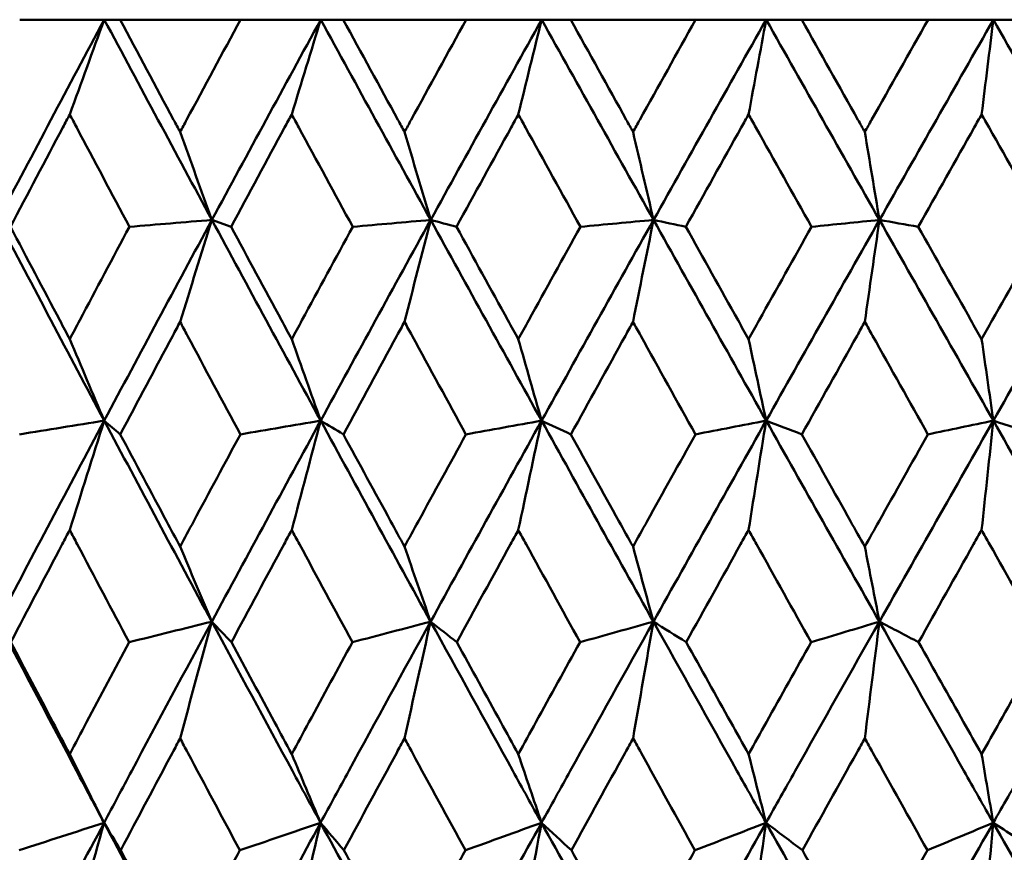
# Model space of a CAD drawing. Header units: millimetres. Extents: x 113 to 2969, y 62 to 2427.
# Tile 242 of 256: x 1584.07 to 1589.31, y 289.89 to 294.33. Entities that reach past the tile are written whole.
import ezdxf

# ---------------------------------------------------------------- set-up
doc = ezdxf.new("R2010")
doc.units = ezdxf.units.MM
doc.header["$LTSCALE"] = 12
doc.layers.add('Widoczne (ISO)', color=7, linetype='Continuous', lineweight=50)

msp = doc.modelspace()

# ---------------------------------------------------------------- linework, layer by layer
at = {"layer": 'Widoczne (ISO)'}
for p, q in [((1584.0653, 294.3264), (1584.5159, 294.3264)), ((1584.5159, 294.3264), (1584.5999, 294.3264)), ((1585.2412, 294.3264), (1584.5999, 294.3264)), ((1585.2412, 294.3264), (1585.6685, 294.3264)), ((1585.6685, 294.3264), (1585.788, 294.3264)), ((1586.4426, 294.3264), (1585.788, 294.3264)), ((1586.4426, 294.3264), (1586.8449, 294.3264)), ((1586.8449, 294.3264), (1586.9995, 294.3264)), ((1587.6647, 294.3264), (1586.9995, 294.3264)), ((1587.6647, 294.3264), (1588.0404, 294.3264)), ((1588.0404, 294.3264), (1588.2295, 294.3264)), ((1588.9027, 294.3264), (1588.2295, 294.3264)), ((1588.9027, 294.3264), (1589.2503, 294.3264)), ((1589.2503, 294.3264), (1589.4731, 294.3264)), ((1585.0888, 293.2601), (1585.191, 293.2237))]:
    msp.add_line(p, q, dxfattribs=at)
msp.add_circle((1591.6943, 326.3264), 50, dxfattribs=at)
for points in [[(1584.5159, 294.3264), (1584.3259, 293.9712), (1584.1372, 293.6157), (1583.9498, 293.2601)], [(1584.3318, 293.8221), (1584.393, 293.9906), (1584.4544, 294.1587), (1584.5159, 294.3264)], [(1584.5159, 294.3264), (1584.7059, 293.9712), (1584.8969, 293.6157), (1585.0888, 293.2601)], [(1585.6685, 294.3264), (1585.4741, 293.9712), (1585.2809, 293.6157), (1585.0888, 293.2601)], [(1585.514, 293.8221), (1585.5653, 293.9906), (1585.6168, 294.1587), (1585.6685, 294.3264)], [(1585.6685, 294.3264), (1585.8628, 293.9712), (1586.058, 293.6157), (1586.2539, 293.2601)], [(1586.8449, 294.3264), (1586.6469, 293.9712), (1586.4499, 293.6157), (1586.2539, 293.2601)], [(1586.7205, 293.8221), (1586.7619, 293.9906), (1586.8033, 294.1587), (1586.8449, 294.3264)], [(1586.8449, 294.3264), (1587.0428, 293.9712), (1587.2414, 293.6157), (1587.4405, 293.2601)], [(1588.0404, 294.3264), (1587.8396, 293.9712), (1587.6396, 293.6157), (1587.4405, 293.2601)], [(1587.9467, 293.8221), (1587.9778, 293.9906), (1588.0091, 294.1587), (1588.0404, 294.3264)], [(1588.0404, 294.3264), (1588.2411, 293.9712), (1588.4423, 293.6157), (1588.6438, 293.2601)], [(1589.2503, 294.3264), (1589.0476, 293.9712), (1588.8454, 293.6157), (1588.6438, 293.2601)], [(1589.1876, 293.8221), (1589.2085, 293.9906), (1589.2294, 294.1587), (1589.2503, 294.3264)], [(1589.2503, 294.3264), (1589.4531, 293.9712), (1589.656, 293.6157), (1589.8592, 293.2601)], [(1584.9196, 293.7287), (1584.9759, 293.5723), (1585.0323, 293.416), (1585.0888, 293.2601)], [(1586.1145, 293.7287), (1586.1609, 293.5723), (1586.2074, 293.416), (1586.2539, 293.2601)], [(1587.3314, 293.7287), (1587.3677, 293.5723), (1587.4041, 293.416), (1587.4405, 293.2601)], [(1588.5656, 293.7287), (1588.5916, 293.5723), (1588.6177, 293.416), (1588.6438, 293.2601)], [(1583.9498, 293.2601), (1584.1373, 292.904), (1584.3259, 292.5478), (1584.5155, 292.1915)], [(1585.0888, 293.2601), (1584.8965, 292.904), (1584.7054, 292.5478), (1584.5155, 292.1915)], [(1585.0888, 293.2601), (1584.9424, 293.248), (1584.796, 293.2359), (1584.6495, 293.2237)], [(1584.9196, 292.7175), (1584.9758, 292.8988), (1585.0322, 293.0797), (1585.0888, 293.2601)], [(1585.0888, 293.2601), (1585.281, 292.904), (1585.4742, 292.5478), (1585.6682, 292.1915)], [(1586.2539, 293.2601), (1586.0576, 292.904), (1585.8624, 292.5478), (1585.6682, 292.1915)], [(1586.2539, 293.2601), (1586.1155, 293.248), (1585.9772, 293.2359), (1585.8388, 293.2237)], [(1586.1145, 292.7175), (1586.1608, 292.8988), (1586.2073, 293.0797), (1586.2539, 293.2601)], [(1586.2539, 293.2601), (1586.4501, 292.904), (1586.647, 292.5478), (1586.8446, 292.1915)], [(1586.2539, 293.2601), (1586.2997, 293.248), (1586.3455, 293.2359), (1586.3914, 293.2237)], [(1587.4405, 293.2601), (1587.241, 292.904), (1587.0424, 292.5478), (1586.8446, 292.1915)], [(1587.4405, 293.2601), (1587.3107, 293.248), (1587.1809, 293.2359), (1587.0511, 293.2237)], [(1587.3314, 292.7175), (1587.3677, 292.8988), (1587.404, 293.0797), (1587.4405, 293.2601)], [(1587.4405, 293.2601), (1587.6398, 292.904), (1587.8398, 292.5478), (1588.0402, 292.1915)], [(1587.4405, 293.2601), (1587.4979, 293.248), (1587.5553, 293.2359), (1587.6127, 293.2237)], [(1588.6438, 293.2601), (1588.442, 292.904), (1588.2407, 292.5478), (1588.0402, 292.1915)], [(1588.6438, 293.2601), (1588.5231, 293.248), (1588.4024, 293.2359), (1588.2818, 293.2237)], [(1588.5656, 292.7175), (1588.5916, 292.8988), (1588.6177, 293.0797), (1588.6438, 293.2601)], [(1588.6438, 293.2601), (1588.8456, 292.904), (1589.0477, 292.5478), (1589.2502, 292.1915)], [(1588.6438, 293.2601), (1588.7126, 293.248), (1588.7813, 293.2359), (1588.8501, 293.2237)], [(1589.8592, 293.2601), (1589.6557, 292.904), (1589.4527, 292.5478), (1589.2502, 292.1915)], [(1584.3318, 292.6255), (1584.393, 292.4806), (1584.4542, 292.3359), (1584.5155, 292.1915)], [(1585.514, 292.6255), (1585.5653, 292.4806), (1585.6167, 292.3359), (1585.6682, 292.1915)], [(1586.7205, 292.6255), (1586.7618, 292.4806), (1586.8032, 292.3359), (1586.8446, 292.1915)], [(1587.9467, 292.6255), (1587.9778, 292.4806), (1588.009, 292.3359), (1588.0402, 292.1915)], [(1589.1876, 292.6255), (1589.2085, 292.4806), (1589.2293, 292.3359), (1589.2502, 292.1915)], [(1584.5155, 292.1915), (1584.3254, 291.8348), (1584.1366, 291.478), (1583.9491, 291.1213)], [(1584.5155, 292.1915), (1584.3652, 292.1672), (1584.2148, 292.1429), (1584.0644, 292.1186)], [(1584.3318, 291.6098), (1584.3928, 291.8042), (1584.4541, 291.9981), (1584.5155, 292.1915)], [(1584.5155, 292.1915), (1584.5439, 292.1672), (1584.5723, 292.1429), (1584.6008, 292.1186)], [(1584.5155, 292.1915), (1584.7054, 291.8348), (1584.8963, 291.478), (1585.0882, 291.1213)], [(1585.6682, 292.1915), (1585.4738, 291.8348), (1585.2804, 291.478), (1585.0882, 291.1213)], [(1585.6682, 292.1915), (1585.5256, 292.1672), (1585.3829, 292.1429), (1585.2403, 292.1186)], [(1585.514, 291.6098), (1585.5652, 291.8042), (1585.6166, 291.9981), (1585.6682, 292.1915)], [(1585.6682, 292.1915), (1585.7084, 292.1672), (1585.7487, 292.1429), (1585.7889, 292.1186)], [(1585.6682, 292.1915), (1585.8624, 291.8348), (1586.0575, 291.478), (1586.2534, 291.1213)], [(1586.8446, 292.1915), (1586.6466, 291.8348), (1586.4495, 291.478), (1586.2534, 291.1213)], [(1586.8446, 292.1915), (1586.7103, 292.1672), (1586.576, 292.1429), (1586.4417, 292.1186)], [(1586.7205, 291.6098), (1586.7617, 291.8042), (1586.8031, 291.9981), (1586.8446, 292.1915)], [(1586.8446, 292.1915), (1586.8965, 292.1672), (1586.9485, 292.1429), (1587.0004, 292.1186)], [(1586.8446, 292.1915), (1587.0424, 291.8348), (1587.2409, 291.478), (1587.44, 291.1213)], [(1588.0402, 292.1915), (1587.8394, 291.8348), (1587.6394, 291.478), (1587.44, 291.1213)], [(1588.0402, 292.1915), (1587.9147, 292.1672), (1587.7892, 292.1429), (1587.6638, 292.1186)], [(1587.9467, 291.6098), (1587.9777, 291.8042), (1588.0089, 291.9981), (1588.0402, 292.1915)], [(1588.0402, 292.1915), (1588.1036, 292.1672), (1588.167, 292.1429), (1588.2304, 292.1186)], [(1588.0402, 292.1915), (1588.2408, 291.8348), (1588.442, 291.478), (1588.6435, 291.1213)], [(1589.2502, 292.1915), (1589.0474, 291.8348), (1588.8452, 291.478), (1588.6435, 291.1213)], [(1589.2502, 292.1915), (1589.1341, 292.1672), (1589.0179, 292.1429), (1588.9018, 292.1186)], [(1589.1876, 291.6098), (1589.2084, 291.8042), (1589.2293, 291.9981), (1589.2502, 292.1915)], [(1589.2502, 292.1915), (1589.3248, 292.1672), (1589.3994, 292.1429), (1589.4741, 292.1186)], [(1589.2502, 292.1915), (1589.4529, 291.8348), (1589.6558, 291.478), (1589.859, 291.1213)], [(1584.9196, 291.521), (1584.9757, 291.3876), (1585.0319, 291.2543), (1585.0882, 291.1213)], [(1586.1145, 291.521), (1586.1607, 291.3876), (1586.207, 291.2543), (1586.2534, 291.1213)], [(1587.3314, 291.521), (1587.3676, 291.3876), (1587.4038, 291.2543), (1587.44, 291.1213)], [(1588.5656, 291.521), (1588.5916, 291.3876), (1588.6175, 291.2543), (1588.6435, 291.1213)], [(1585.0882, 291.1213), (1584.9414, 291.0848), (1584.7946, 291.0483), (1584.6478, 291.0118)], [(1584.9196, 290.5001), (1584.9755, 290.7077), (1585.0318, 290.9148), (1585.0882, 291.1213)], [(1585.0882, 291.1213), (1585.123, 291.0848), (1585.1579, 291.0483), (1585.1927, 291.0118)], [(1586.2534, 291.1213), (1586.1146, 291.0848), (1585.9758, 291.0483), (1585.837, 291.0118)], [(1586.1145, 290.5001), (1586.1606, 290.7077), (1586.2069, 290.9148), (1586.2534, 291.1213)], [(1586.2534, 291.1213), (1586.3, 291.0848), (1586.3466, 291.0483), (1586.3932, 291.0118)], [(1587.44, 291.1213), (1587.3098, 291.0848), (1587.1795, 291.0483), (1587.0493, 291.0118)], [(1587.3314, 290.5001), (1587.3675, 290.7077), (1587.4037, 290.9148), (1587.44, 291.1213)], [(1587.44, 291.1213), (1587.4982, 291.0848), (1587.5564, 291.0483), (1587.6145, 291.0118)], [(1588.6435, 291.1213), (1588.5223, 291.0848), (1588.4011, 291.0483), (1588.2799, 291.0118)], [(1588.5656, 290.5001), (1588.5915, 290.7077), (1588.6174, 290.9148), (1588.6435, 291.1213)], [(1588.6435, 291.1213), (1588.713, 291.0848), (1588.7825, 291.0483), (1588.852, 291.0118)], [(1584.3318, 290.4163), (1584.3927, 290.2942), (1584.4535, 290.1722), (1584.5145, 290.0504)], [(1585.514, 290.4163), (1585.565, 290.2942), (1585.6161, 290.1722), (1585.6673, 290.0504)], [(1586.7205, 290.4163), (1586.7616, 290.2942), (1586.8027, 290.1722), (1586.8439, 290.0504)], [(1587.9467, 290.4163), (1587.9776, 290.2942), (1588.0086, 290.1722), (1588.0397, 290.0504)], [(1589.1876, 290.4163), (1589.2084, 290.2942), (1589.2291, 290.1722), (1589.2498, 290.0504)], [(1584.5145, 290.0504), (1584.3244, 289.6936), (1584.1354, 289.3366), (1583.9475, 288.9797)], [(1584.5145, 290.0504), (1584.3636, 290.0017), (1584.2127, 289.953), (1584.0618, 289.9042)], [(1584.3318, 289.3891), (1584.3924, 289.6101), (1584.4533, 289.8306), (1584.5145, 290.0504)], [(1584.5145, 290.0504), (1584.5441, 290.0017), (1584.5737, 289.953), (1584.6034, 289.9042)], [(1584.5145, 290.0504), (1584.7041, 289.6936), (1584.8949, 289.3366), (1585.0869, 288.9797)], [(1585.6673, 290.0504), (1585.4729, 289.6936), (1585.2794, 289.3366), (1585.0869, 288.9797)], [(1585.6673, 290.0504), (1585.5241, 290.0017), (1585.3808, 289.953), (1585.2376, 289.9042)], [(1585.514, 289.3891), (1585.5648, 289.6101), (1585.616, 289.8306), (1585.6673, 290.0504)], [(1585.6673, 290.0504), (1585.7087, 290.0017), (1585.7502, 289.953), (1585.7916, 289.9042)], [(1585.6673, 290.0504), (1585.8613, 289.6936), (1586.0563, 289.3366), (1586.2523, 288.9797)], [(1586.8439, 290.0504), (1586.646, 289.6936), (1586.4488, 289.3366), (1586.2523, 288.9797)], [(1586.8439, 290.0504), (1586.7089, 290.0017), (1586.5739, 289.953), (1586.4389, 289.9042)], [(1586.7205, 289.3891), (1586.7615, 289.6101), (1586.8026, 289.8306), (1586.8439, 290.0504)], [(1586.8439, 290.0504), (1586.897, 290.0017), (1586.9501, 289.953), (1587.0032, 289.9042)], [(1586.8439, 290.0504), (1587.0415, 289.6936), (1587.24, 289.3366), (1587.4392, 288.9797)], [(1588.0397, 290.0504), (1587.839, 289.6936), (1587.6388, 289.3366), (1587.4392, 288.9797)], [(1588.0397, 290.0504), (1587.9134, 290.0017), (1587.7872, 289.953), (1587.661, 289.9042)], [(1587.9467, 289.3891), (1587.9775, 289.6101), (1588.0085, 289.8306), (1588.0397, 290.0504)], [(1588.0397, 290.0504), (1588.1041, 290.0017), (1588.1687, 289.953), (1588.2332, 289.9042)], [(1588.0397, 290.0504), (1588.2401, 289.6936), (1588.4412, 289.3366), (1588.6429, 288.9797)], [(1589.2498, 290.0504), (1589.0472, 289.6936), (1588.8449, 289.3366), (1588.6429, 288.9797)], [(1589.2498, 290.0504), (1589.1329, 290.0017), (1589.0159, 289.953), (1588.8989, 289.9042)], [(1589.1876, 289.3891), (1589.2083, 289.6101), (1589.229, 289.8306), (1589.2498, 290.0504)], [(1589.2498, 290.0504), (1589.3255, 290.0017), (1589.4012, 289.953), (1589.4769, 289.9042)], [(1589.2498, 290.0504), (1589.4523, 289.6936), (1589.6553, 289.3366), (1589.8586, 288.9797)]]:
    msp.add_open_spline(points, degree=3, dxfattribs=at)
for points, knots in [([(1584.5999, 294.3264), (1584.6946, 294.1487), (1584.7896, 293.9711), (1584.8964, 293.7719), (1584.908, 293.7503), (1584.9196, 293.7287)], [0, 0, 0, 0, 0.06135239, 0.06135239, 0.06879633, 0.06879633, 0.06879633, 0.06879633]), ([(1584.9196, 293.7287), (1584.9311, 293.7503), (1584.9427, 293.7718), (1585.0496, 293.971), (1585.1452, 294.1487), (1585.2412, 294.3264)], [0.05393723, 0.05393723, 0.05393723, 0.05393723, 0.06137399, 0.06137399, 0.12273355, 0.12273355, 0.12273355, 0.12273355]), ([(1585.788, 294.3264), (1585.8849, 294.1487), (1585.9819, 293.9711), (1586.0909, 293.7719), (1586.1027, 293.7503), (1586.1145, 293.7287)], [0, 0, 0, 0, 0.06135239, 0.06135239, 0.06879633, 0.06879633, 0.06879633, 0.06879633]), ([(1586.1145, 293.7287), (1586.1263, 293.7503), (1586.1381, 293.7718), (1586.2472, 293.971), (1586.3448, 294.1487), (1586.4426, 294.3264)], [0.05393723, 0.05393723, 0.05393723, 0.05393723, 0.06137399, 0.06137399, 0.12273355, 0.12273355, 0.12273355, 0.12273355]), ([(1586.9995, 294.3264), (1587.098, 294.1487), (1587.1967, 293.9711), (1587.3075, 293.7719), (1587.3195, 293.7503), (1587.3314, 293.7287)], [0, 0, 0, 0, 0.06135239, 0.06135239, 0.06879633, 0.06879633, 0.06879633, 0.06879633]), ([(1587.3314, 293.7287), (1587.3434, 293.7503), (1587.3554, 293.7718), (1587.4663, 293.971), (1587.5654, 294.1487), (1587.6647, 294.3264)], [0.05393723, 0.05393723, 0.05393723, 0.05393723, 0.06137399, 0.06137399, 0.12273355, 0.12273355, 0.12273355, 0.12273355]), ([(1588.2295, 294.3264), (1588.3293, 294.1487), (1588.4292, 293.9711), (1588.5413, 293.7719), (1588.5535, 293.7503), (1588.5656, 293.7287)], [0, 0, 0, 0, 0.06135239, 0.06135239, 0.06879633, 0.06879633, 0.06879633, 0.06879633]), ([(1588.5656, 293.7287), (1588.5777, 293.7503), (1588.5899, 293.7718), (1588.7021, 293.971), (1588.8023, 294.1487), (1588.9027, 294.3264)], [0.05393723, 0.05393723, 0.05393723, 0.05393723, 0.06137399, 0.06137399, 0.12273355, 0.12273355, 0.12273355, 0.12273355]), ([(1584.3318, 293.8221), (1584.3195, 293.7989), (1584.3072, 293.7757), (1584.2017, 293.5763), (1584.1088, 293.4), (1584.0162, 293.2237)], [0.05804162, 0.05804162, 0.05804162, 0.05804162, 0.06605559, 0.06605559, 0.12689392, 0.12689392, 0.12689392, 0.12689392]), ([(1584.6495, 293.2237), (1584.5557, 293.4), (1584.4621, 293.5762), (1584.3564, 293.7757), (1584.3441, 293.7989), (1584.3318, 293.8221)], [0.00523804, 0.00523804, 0.00523804, 0.00523804, 0.06606705, 0.06606705, 0.07409033, 0.07409033, 0.07409033, 0.07409033]), ([(1585.514, 293.8221), (1585.5014, 293.7989), (1585.4888, 293.7757), (1585.3809, 293.5763), (1585.2858, 293.4), (1585.191, 293.2237)], [0.05804162, 0.05804162, 0.05804162, 0.05804162, 0.06605559, 0.06605559, 0.12689392, 0.12689392, 0.12689392, 0.12689392]), ([(1585.8388, 293.2237), (1585.7429, 293.4), (1585.6473, 293.5762), (1585.5392, 293.7757), (1585.5266, 293.7989), (1585.514, 293.8221)], [0.00523804, 0.00523804, 0.00523804, 0.00523804, 0.06606705, 0.06606705, 0.07409033, 0.07409033, 0.07409033, 0.07409033]), ([(1586.7205, 293.8221), (1586.7077, 293.7989), (1586.6949, 293.7757), (1586.5849, 293.5763), (1586.488, 293.4), (1586.3914, 293.2237)], [0.05804162, 0.05804162, 0.05804162, 0.05804162, 0.06605559, 0.06605559, 0.12689392, 0.12689392, 0.12689392, 0.12689392]), ([(1587.0511, 293.2237), (1586.9536, 293.4), (1586.8562, 293.5762), (1586.7462, 293.7757), (1586.7333, 293.7989), (1586.7205, 293.8221)], [0.00523804, 0.00523804, 0.00523804, 0.00523804, 0.06606705, 0.06606705, 0.07409033, 0.07409033, 0.07409033, 0.07409033]), ([(1587.9467, 293.8221), (1587.9337, 293.7989), (1587.9207, 293.7757), (1587.8092, 293.5763), (1587.7108, 293.4), (1587.6127, 293.2237)], [0.05804162, 0.05804162, 0.05804162, 0.05804162, 0.06605559, 0.06605559, 0.12689392, 0.12689392, 0.12689392, 0.12689392]), ([(1588.2818, 293.2237), (1588.183, 293.4), (1588.0843, 293.5762), (1587.9727, 293.7757), (1587.9597, 293.7989), (1587.9467, 293.8221)], [0.00523804, 0.00523804, 0.00523804, 0.00523804, 0.06606705, 0.06606705, 0.07409033, 0.07409033, 0.07409033, 0.07409033]), ([(1589.1876, 293.8221), (1589.1745, 293.7989), (1589.1614, 293.7757), (1589.0487, 293.5763), (1588.9493, 293.4), (1588.8501, 293.2237)], [0.05804162, 0.05804162, 0.05804162, 0.05804162, 0.06605559, 0.06605559, 0.12689392, 0.12689392, 0.12689392, 0.12689392]), ([(1589.5259, 293.2237), (1589.4263, 293.4), (1589.3266, 293.5762), (1589.2139, 293.7757), (1589.2008, 293.7989), (1589.1876, 293.8221)], [0.00523804, 0.00523804, 0.00523804, 0.00523804, 0.06606705, 0.06606705, 0.07409033, 0.07409033, 0.07409033, 0.07409033]), ([(1584.0162, 293.2237), (1584.1035, 293.0578), (1584.191, 292.8919), (1584.2964, 292.6924), (1584.3141, 292.659), (1584.3318, 292.6255)], [0.00418374, 0.00418374, 0.00418374, 0.00418374, 0.06147247, 0.06147247, 0.07302352, 0.07302352, 0.07302352, 0.07302352]), ([(1584.3318, 292.6255), (1584.3495, 292.6589), (1584.3672, 292.6924), (1584.4729, 292.8918), (1584.5611, 293.0578), (1584.6495, 293.2237)], [0.04993807, 0.04993807, 0.04993807, 0.04993807, 0.0614821, 0.0614821, 0.11877783, 0.11877783, 0.11877783, 0.11877783]), ([(1585.191, 293.2237), (1585.2803, 293.0578), (1585.3699, 292.8919), (1585.4778, 292.6924), (1585.4959, 292.659), (1585.514, 292.6255)], [0.00418374, 0.00418374, 0.00418374, 0.00418374, 0.06147247, 0.06147247, 0.07302352, 0.07302352, 0.07302352, 0.07302352]), ([(1585.514, 292.6255), (1585.5321, 292.6589), (1585.5502, 292.6924), (1585.6582, 292.8918), (1585.7484, 293.0578), (1585.8388, 293.2237)], [0.04993807, 0.04993807, 0.04993807, 0.04993807, 0.0614821, 0.0614821, 0.11877783, 0.11877783, 0.11877783, 0.11877783]), ([(1586.3914, 293.2237), (1586.4825, 293.0578), (1586.5738, 292.8919), (1586.6836, 292.6924), (1586.7021, 292.659), (1586.7205, 292.6255)], [0.00418374, 0.00418374, 0.00418374, 0.00418374, 0.06147247, 0.06147247, 0.07302352, 0.07302352, 0.07302352, 0.07302352]), ([(1586.7205, 292.6255), (1586.7389, 292.6589), (1586.7574, 292.6924), (1586.8674, 292.8918), (1586.9592, 293.0578), (1587.0511, 293.2237)], [0.04993807, 0.04993807, 0.04993807, 0.04993807, 0.0614821, 0.0614821, 0.11877783, 0.11877783, 0.11877783, 0.11877783]), ([(1587.6127, 293.2237), (1587.7052, 293.0578), (1587.7978, 292.8919), (1587.9093, 292.6924), (1587.928, 292.659), (1587.9467, 292.6255)], [0.00418374, 0.00418374, 0.00418374, 0.00418374, 0.06147247, 0.06147247, 0.07302352, 0.07302352, 0.07302352, 0.07302352]), ([(1587.9467, 292.6255), (1587.9654, 292.6589), (1587.9841, 292.6924), (1588.0956, 292.8918), (1588.1886, 293.0578), (1588.2818, 293.2237)], [0.04993807, 0.04993807, 0.04993807, 0.04993807, 0.0614821, 0.0614821, 0.11877783, 0.11877783, 0.11877783, 0.11877783]), ([(1588.8501, 293.2237), (1588.9437, 293.0578), (1589.0373, 292.8919), (1589.1499, 292.6924), (1589.1687, 292.659), (1589.1876, 292.6255)], [0.00418374, 0.00418374, 0.00418374, 0.00418374, 0.06147247, 0.06147247, 0.07302352, 0.07302352, 0.07302352, 0.07302352]), ([(1589.1876, 292.6255), (1589.2065, 292.6589), (1589.2254, 292.6924), (1589.3381, 292.8918), (1589.4319, 293.0578), (1589.5259, 293.2237)], [0.04993807, 0.04993807, 0.04993807, 0.04993807, 0.0614821, 0.0614821, 0.11877783, 0.11877783, 0.11877783, 0.11877783]), ([(1584.9196, 292.7175), (1584.9065, 292.693), (1584.8934, 292.6685), (1584.7869, 292.4689), (1584.6937, 292.2938), (1584.6008, 292.1186)], [0.06241522, 0.06241522, 0.06241522, 0.06241522, 0.0708546, 0.0708546, 0.13127416, 0.13127416, 0.13127416, 0.13127416]), ([(1585.2403, 292.1186), (1585.1463, 292.2937), (1585.0525, 292.4689), (1584.9457, 292.6685), (1584.9326, 292.693), (1584.9196, 292.7175)], [0.01044349, 0.01044349, 0.01044349, 0.01044349, 0.07085106, 0.07085106, 0.07930241, 0.07930241, 0.07930241, 0.07930241]), ([(1586.1145, 292.7175), (1586.1011, 292.693), (1586.0878, 292.6685), (1585.979, 292.4689), (1585.8838, 292.2938), (1585.7889, 292.1186)], [0.06241522, 0.06241522, 0.06241522, 0.06241522, 0.0708546, 0.0708546, 0.13127416, 0.13127416, 0.13127416, 0.13127416]), ([(1586.4417, 292.1186), (1586.3458, 292.2937), (1586.2501, 292.4689), (1586.1412, 292.6685), (1586.1278, 292.693), (1586.1145, 292.7175)], [0.01044349, 0.01044349, 0.01044349, 0.01044349, 0.07085106, 0.07085106, 0.07930241, 0.07930241, 0.07930241, 0.07930241]), ([(1587.3314, 292.7175), (1587.3179, 292.693), (1587.3043, 292.6685), (1587.1938, 292.4689), (1587.097, 292.2938), (1587.0004, 292.1186)], [0.06241522, 0.06241522, 0.06241522, 0.06241522, 0.0708546, 0.0708546, 0.13127416, 0.13127416, 0.13127416, 0.13127416]), ([(1587.6638, 292.1186), (1587.5665, 292.2937), (1587.4693, 292.4689), (1587.3586, 292.6685), (1587.345, 292.693), (1587.3314, 292.7175)], [0.01044349, 0.01044349, 0.01044349, 0.01044349, 0.07085106, 0.07085106, 0.07930241, 0.07930241, 0.07930241, 0.07930241]), ([(1588.5656, 292.7175), (1588.5519, 292.693), (1588.5382, 292.6685), (1588.4263, 292.4689), (1588.3282, 292.2938), (1588.2304, 292.1186)], [0.06241522, 0.06241522, 0.06241522, 0.06241522, 0.0708546, 0.0708546, 0.13127416, 0.13127416, 0.13127416, 0.13127416]), ([(1588.9018, 292.1186), (1588.8034, 292.2937), (1588.7051, 292.4689), (1588.5931, 292.6685), (1588.5794, 292.693), (1588.5656, 292.7175)], [0.01044349, 0.01044349, 0.01044349, 0.01044349, 0.07085106, 0.07085106, 0.07930241, 0.07930241, 0.07930241, 0.07930241]), ([(1584.6008, 292.1186), (1584.6827, 291.9645), (1584.7648, 291.8105), (1584.8713, 291.6113), (1584.8954, 291.5662), (1584.9196, 291.521)], [0.00838421, 0.00838421, 0.00838421, 0.00838421, 0.06155515, 0.06155515, 0.07712864, 0.07712864, 0.07712864, 0.07712864]), ([(1584.9196, 291.521), (1584.9437, 291.5661), (1584.9678, 291.6112), (1585.0746, 291.8104), (1585.1573, 291.9645), (1585.2403, 292.1186)], [0.04598621, 0.04598621, 0.04598621, 0.04598621, 0.06155279, 0.06155279, 0.11473062, 0.11473062, 0.11473062, 0.11473062]), ([(1585.7889, 292.1186), (1585.8726, 291.9645), (1585.9565, 291.8105), (1586.0652, 291.6113), (1586.0898, 291.5662), (1586.1145, 291.521)], [0.00838421, 0.00838421, 0.00838421, 0.00838421, 0.06155515, 0.06155515, 0.07712864, 0.07712864, 0.07712864, 0.07712864]), ([(1586.1145, 291.521), (1586.1391, 291.5661), (1586.1638, 291.6112), (1586.2727, 291.8104), (1586.3571, 291.9645), (1586.4417, 292.1186)], [0.04598621, 0.04598621, 0.04598621, 0.04598621, 0.06155279, 0.06155279, 0.11473062, 0.11473062, 0.11473062, 0.11473062]), ([(1587.0004, 292.1186), (1587.0856, 291.9645), (1587.1709, 291.8105), (1587.2814, 291.6113), (1587.3064, 291.5662), (1587.3314, 291.521)], [0.00838421, 0.00838421, 0.00838421, 0.00838421, 0.06155515, 0.06155515, 0.07712864, 0.07712864, 0.07712864, 0.07712864]), ([(1587.3314, 291.521), (1587.3565, 291.5661), (1587.3815, 291.6112), (1587.4922, 291.8104), (1587.5779, 291.9645), (1587.6638, 292.1186)], [0.04598621, 0.04598621, 0.04598621, 0.04598621, 0.06155279, 0.06155279, 0.11473062, 0.11473062, 0.11473062, 0.11473062]), ([(1588.2304, 292.1186), (1588.3167, 291.9645), (1588.4031, 291.8105), (1588.5149, 291.6113), (1588.5403, 291.5662), (1588.5656, 291.521)], [0.00838421, 0.00838421, 0.00838421, 0.00838421, 0.06155515, 0.06155515, 0.07712864, 0.07712864, 0.07712864, 0.07712864]), ([(1588.5656, 291.521), (1588.591, 291.5661), (1588.6163, 291.6112), (1588.7283, 291.8104), (1588.815, 291.9645), (1588.9018, 292.1186)], [0.04598621, 0.04598621, 0.04598621, 0.04598621, 0.06155279, 0.06155279, 0.11473062, 0.11473062, 0.11473062, 0.11473062]), ([(1584.3318, 291.6098), (1584.3185, 291.5845), (1584.3052, 291.5593), (1584.2003, 291.3599), (1584.109, 291.1859), (1584.018, 291.0118)], [0.06686277, 0.06686277, 0.06686277, 0.06686277, 0.07557848, 0.07557848, 0.13558897, 0.13558897, 0.13558897, 0.13558897]), ([(1584.6478, 291.0118), (1584.5556, 291.1858), (1584.4636, 291.3598), (1584.3585, 291.5592), (1584.3452, 291.5845), (1584.3318, 291.6098)], [0.01556037, 0.01556037, 0.01556037, 0.01556037, 0.07555527, 0.07555527, 0.08428623, 0.08428623, 0.08428623, 0.08428623]), ([(1585.514, 291.6098), (1585.5003, 291.5845), (1585.4867, 291.5593), (1585.3794, 291.3599), (1585.2859, 291.1859), (1585.1927, 291.0118)], [0.06686277, 0.06686277, 0.06686277, 0.06686277, 0.07557848, 0.07557848, 0.13558897, 0.13558897, 0.13558897, 0.13558897]), ([(1585.837, 291.0118), (1585.7428, 291.1858), (1585.6487, 291.3598), (1585.5413, 291.5592), (1585.5276, 291.5845), (1585.514, 291.6098)], [0.01556037, 0.01556037, 0.01556037, 0.01556037, 0.07555527, 0.07555527, 0.08428623, 0.08428623, 0.08428623, 0.08428623]), ([(1586.7205, 291.6098), (1586.7066, 291.5845), (1586.6928, 291.5593), (1586.5835, 291.3599), (1586.4882, 291.1859), (1586.3932, 291.0118)], [0.06686277, 0.06686277, 0.06686277, 0.06686277, 0.07557848, 0.07557848, 0.13558897, 0.13558897, 0.13558897, 0.13558897]), ([(1587.0493, 291.0118), (1586.9534, 291.1858), (1586.8577, 291.3598), (1586.7483, 291.5592), (1586.7344, 291.5845), (1586.7205, 291.6098)], [0.01556037, 0.01556037, 0.01556037, 0.01556037, 0.07555527, 0.07555527, 0.08428623, 0.08428623, 0.08428623, 0.08428623]), ([(1587.9467, 291.6098), (1587.9326, 291.5845), (1587.9185, 291.5593), (1587.8077, 291.3599), (1587.711, 291.1859), (1587.6145, 291.0118)], [0.06686277, 0.06686277, 0.06686277, 0.06686277, 0.07557848, 0.07557848, 0.13558897, 0.13558897, 0.13558897, 0.13558897]), ([(1588.2799, 291.0118), (1588.1828, 291.1858), (1588.0858, 291.3598), (1587.9749, 291.5592), (1587.9608, 291.5845), (1587.9467, 291.6098)], [0.01556037, 0.01556037, 0.01556037, 0.01556037, 0.07555527, 0.07555527, 0.08428623, 0.08428623, 0.08428623, 0.08428623]), ([(1589.1876, 291.6098), (1589.1734, 291.5845), (1589.1592, 291.5593), (1589.0472, 291.3599), (1588.9495, 291.1859), (1588.852, 291.0118)], [0.06686277, 0.06686277, 0.06686277, 0.06686277, 0.07557848, 0.07557848, 0.13558897, 0.13558897, 0.13558897, 0.13558897]), ([(1589.524, 291.0118), (1589.4261, 291.1858), (1589.3282, 291.3598), (1589.2161, 291.5592), (1589.2019, 291.5845), (1589.1876, 291.6098)], [0.01556037, 0.01556037, 0.01556037, 0.01556037, 0.07555527, 0.07555527, 0.08428623, 0.08428623, 0.08428623, 0.08428623]), ([(1583.9491, 291.1213), (1584.0881, 290.8563), (1584.2278, 290.5913), (1584.4168, 290.2344), (1584.4656, 290.1424), (1584.5145, 290.0504)], [0.3692784, 0.3692784, 0.3692784, 0.3692784, 0.4608442, 0.4608442, 0.492629, 0.492629, 0.492629, 0.492629]), ([(1585.0882, 291.1213), (1584.9454, 290.8563), (1584.8032, 290.5913), (1584.6125, 290.2344), (1584.5635, 290.1424), (1584.5145, 290.0504)], [0.3692784, 0.3692784, 0.3692784, 0.3692784, 0.4608442, 0.4608442, 0.492629, 0.492629, 0.492629, 0.492629]), ([(1585.0882, 291.1213), (1585.2308, 290.8563), (1585.3739, 290.5913), (1585.5674, 290.2344), (1585.6173, 290.1424), (1585.6673, 290.0504)], [0.3692784, 0.3692784, 0.3692784, 0.3692784, 0.4608442, 0.4608442, 0.492629, 0.492629, 0.492629, 0.492629]), ([(1586.2534, 291.1213), (1586.1076, 290.8563), (1585.9624, 290.5913), (1585.7675, 290.2344), (1585.7174, 290.1424), (1585.6673, 290.0504)], [0.3692784, 0.3692784, 0.3692784, 0.3692784, 0.4608442, 0.4608442, 0.492629, 0.492629, 0.492629, 0.492629]), ([(1586.2534, 291.1213), (1586.3989, 290.8563), (1586.5449, 290.5913), (1586.7421, 290.2344), (1586.793, 290.1424), (1586.8439, 290.0504)], [0.3692784, 0.3692784, 0.3692784, 0.3692784, 0.4608442, 0.4608442, 0.492629, 0.492629, 0.492629, 0.492629]), ([(1587.44, 291.1213), (1587.292, 290.8563), (1587.1443, 290.5913), (1586.946, 290.2344), (1586.8949, 290.1424), (1586.8439, 290.0504)], [0.3692784, 0.3692784, 0.3692784, 0.3692784, 0.4608442, 0.4608442, 0.492629, 0.492629, 0.492629, 0.492629]), ([(1587.44, 291.1213), (1587.588, 290.8563), (1587.7362, 290.5913), (1587.9364, 290.2344), (1587.988, 290.1424), (1588.0397, 290.0504)], [0.3692784, 0.3692784, 0.3692784, 0.3692784, 0.4608442, 0.4608442, 0.492629, 0.492629, 0.492629, 0.492629]), ([(1588.6435, 291.1213), (1588.4936, 290.8563), (1588.3441, 290.5913), (1588.1431, 290.2344), (1588.0914, 290.1424), (1588.0397, 290.0504)], [0.3692784, 0.3692784, 0.3692784, 0.3692784, 0.4608442, 0.4608442, 0.492629, 0.492629, 0.492629, 0.492629]), ([(1588.6435, 291.1213), (1588.7932, 290.8563), (1588.9432, 290.5913), (1589.1455, 290.2344), (1589.1976, 290.1424), (1589.2498, 290.0504)], [0.3692784, 0.3692784, 0.3692784, 0.3692784, 0.4608442, 0.4608442, 0.492629, 0.492629, 0.492629, 0.492629]), ([(1589.859, 291.1213), (1589.708, 290.8563), (1589.5572, 290.5913), (1589.3543, 290.2344), (1589.3021, 290.1424), (1589.2498, 290.0504)], [0.3692784, 0.3692784, 0.3692784, 0.3692784, 0.4608442, 0.4608442, 0.492629, 0.492629, 0.492629, 0.492629]), ([(1584.018, 291.0118), (1584.0925, 290.8698), (1584.1673, 290.7278), (1584.2721, 290.5293), (1584.3019, 290.4728), (1584.3318, 290.4163)], [0.01259731, 0.01259731, 0.01259731, 0.01259731, 0.06159863, 0.06159863, 0.08110666, 0.08110666, 0.08110666, 0.08110666]), ([(1584.3318, 290.4163), (1584.3617, 290.4728), (1584.3916, 290.5293), (1584.4968, 290.7278), (1584.5722, 290.8698), (1584.6478, 291.0118)], [0.04208868, 0.04208868, 0.04208868, 0.04208868, 0.06158988, 0.06158988, 0.11059803, 0.11059803, 0.11059803, 0.11059803]), ([(1585.1927, 291.0118), (1585.2691, 290.8698), (1585.3456, 290.7278), (1585.4528, 290.5293), (1585.4834, 290.4728), (1585.514, 290.4163)], [0.01259731, 0.01259731, 0.01259731, 0.01259731, 0.06159863, 0.06159863, 0.08110666, 0.08110666, 0.08110666, 0.08110666]), ([(1585.514, 290.4163), (1585.5445, 290.4728), (1585.5751, 290.5293), (1585.6827, 290.7278), (1585.7597, 290.8698), (1585.837, 291.0118)], [0.04208868, 0.04208868, 0.04208868, 0.04208868, 0.06158988, 0.06158988, 0.11059803, 0.11059803, 0.11059803, 0.11059803]), ([(1586.3932, 291.0118), (1586.471, 290.8698), (1586.549, 290.7278), (1586.6582, 290.5293), (1586.6894, 290.4728), (1586.7205, 290.4163)], [0.01259731, 0.01259731, 0.01259731, 0.01259731, 0.06159863, 0.06159863, 0.08110666, 0.08110666, 0.08110666, 0.08110666]), ([(1586.7205, 290.4163), (1586.7516, 290.4728), (1586.7828, 290.5293), (1586.8923, 290.7278), (1586.9707, 290.8698), (1587.0493, 291.0118)], [0.04208868, 0.04208868, 0.04208868, 0.04208868, 0.06158988, 0.06158988, 0.11059803, 0.11059803, 0.11059803, 0.11059803]), ([(1587.6145, 291.0118), (1587.6936, 290.8698), (1587.7727, 290.7278), (1587.8835, 290.5293), (1587.9151, 290.4728), (1587.9467, 290.4163)], [0.01259731, 0.01259731, 0.01259731, 0.01259731, 0.06159863, 0.06159863, 0.08110666, 0.08110666, 0.08110666, 0.08110666]), ([(1587.9467, 290.4163), (1587.9783, 290.4728), (1588.0098, 290.5293), (1588.1208, 290.7278), (1588.2003, 290.8698), (1588.2799, 291.0118)], [0.04208868, 0.04208868, 0.04208868, 0.04208868, 0.06158988, 0.06158988, 0.11059803, 0.11059803, 0.11059803, 0.11059803]), ([(1588.852, 291.0118), (1588.9319, 290.8698), (1589.0119, 290.7278), (1589.1239, 290.5293), (1589.1557, 290.4728), (1589.1876, 290.4163)], [0.01259731, 0.01259731, 0.01259731, 0.01259731, 0.06159863, 0.06159863, 0.08110666, 0.08110666, 0.08110666, 0.08110666]), ([(1589.1876, 290.4163), (1589.2195, 290.4728), (1589.2514, 290.5293), (1589.3635, 290.7278), (1589.4437, 290.8698), (1589.524, 291.0118)], [0.04208868, 0.04208868, 0.04208868, 0.04208868, 0.06158988, 0.06158988, 0.11059803, 0.11059803, 0.11059803, 0.11059803]), ([(1584.9196, 290.5001), (1584.906, 290.4745), (1584.8924, 290.449), (1584.7867, 290.2504), (1584.6949, 290.0773), (1584.6034, 289.9042)], [0.07138254, 0.07138254, 0.07138254, 0.07138254, 0.08018544, 0.08018544, 0.13983561, 0.13983561, 0.13983561, 0.13983561]), ([(1585.2376, 289.9042), (1585.145, 290.0773), (1585.0526, 290.2503), (1584.9468, 290.4489), (1584.9332, 290.4745), (1584.9196, 290.5001)], [0.02053386, 0.02053386, 0.02053386, 0.02053386, 0.08016461, 0.08016461, 0.08898694, 0.08898694, 0.08898694, 0.08898694]), ([(1586.1145, 290.5001), (1586.1006, 290.4745), (1586.0867, 290.449), (1585.9789, 290.2504), (1585.8852, 290.0773), (1585.7916, 289.9042)], [0.07138254, 0.07138254, 0.07138254, 0.07138254, 0.08018544, 0.08018544, 0.13983561, 0.13983561, 0.13983561, 0.13983561]), ([(1586.4389, 289.9042), (1586.3445, 290.0773), (1586.2503, 290.2503), (1586.1423, 290.4489), (1586.1284, 290.4745), (1586.1145, 290.5001)], [0.02053386, 0.02053386, 0.02053386, 0.02053386, 0.08016461, 0.08016461, 0.08898694, 0.08898694, 0.08898694, 0.08898694]), ([(1587.3314, 290.5001), (1587.3173, 290.4745), (1587.3032, 290.449), (1587.1936, 290.2504), (1587.0983, 290.0773), (1587.0032, 289.9042)], [0.07138254, 0.07138254, 0.07138254, 0.07138254, 0.08018544, 0.08018544, 0.13983561, 0.13983561, 0.13983561, 0.13983561]), ([(1587.661, 289.9042), (1587.5651, 290.0773), (1587.4694, 290.2503), (1587.3597, 290.4489), (1587.3456, 290.4745), (1587.3314, 290.5001)], [0.02053386, 0.02053386, 0.02053386, 0.02053386, 0.08016461, 0.08016461, 0.08898694, 0.08898694, 0.08898694, 0.08898694]), ([(1588.5656, 290.5001), (1588.5513, 290.4745), (1588.5371, 290.449), (1588.4261, 290.2504), (1588.3296, 290.0773), (1588.2332, 289.9042)], [0.07138254, 0.07138254, 0.07138254, 0.07138254, 0.08018544, 0.08018544, 0.13983561, 0.13983561, 0.13983561, 0.13983561]), ([(1588.8989, 289.9042), (1588.802, 290.0773), (1588.7052, 290.2503), (1588.5942, 290.4489), (1588.5799, 290.4745), (1588.5656, 290.5001)], [0.02053386, 0.02053386, 0.02053386, 0.02053386, 0.08016461, 0.08016461, 0.08898694, 0.08898694, 0.08898694, 0.08898694]), ([(1584.6034, 289.9042), (1584.6724, 289.7745), (1584.7416, 289.6448), (1584.8471, 289.4474), (1584.8833, 289.3798), (1584.9196, 289.3121)], [0.01681985, 0.01681985, 0.01681985, 0.01681985, 0.06159108, 0.06159108, 0.08495433, 0.08495433, 0.08495433, 0.08495433]), ([(1584.9196, 289.3121), (1584.9558, 289.3797), (1584.9921, 289.4474), (1585.098, 289.6448), (1585.1677, 289.7745), (1585.2376, 289.9042)], [0.03825175, 0.03825175, 0.03825175, 0.03825175, 0.06160817, 0.06160817, 0.10638617, 0.10638617, 0.10638617, 0.10638617]), ([(1585.7916, 289.9042), (1585.8622, 289.7745), (1585.9328, 289.6448), (1586.0405, 289.4474), (1586.0775, 289.3798), (1586.1145, 289.3121)], [0.01681985, 0.01681985, 0.01681985, 0.01681985, 0.06159108, 0.06159108, 0.08495433, 0.08495433, 0.08495433, 0.08495433]), ([(1586.1145, 289.3121), (1586.1515, 289.3797), (1586.1885, 289.4474), (1586.2966, 289.6448), (1586.3677, 289.7745), (1586.4389, 289.9042)], [0.03825175, 0.03825175, 0.03825175, 0.03825175, 0.06160817, 0.06160817, 0.10638617, 0.10638617, 0.10638617, 0.10638617]), ([(1587.0032, 289.9042), (1587.0749, 289.7745), (1587.1468, 289.6448), (1587.2563, 289.4474), (1587.2938, 289.3798), (1587.3314, 289.3121)], [0.01681985, 0.01681985, 0.01681985, 0.01681985, 0.06159108, 0.06159108, 0.08495433, 0.08495433, 0.08495433, 0.08495433]), ([(1587.3314, 289.3121), (1587.369, 289.3797), (1587.4066, 289.4474), (1587.5164, 289.6448), (1587.5887, 289.7745), (1587.661, 289.9042)], [0.03825175, 0.03825175, 0.03825175, 0.03825175, 0.06160817, 0.06160817, 0.10638617, 0.10638617, 0.10638617, 0.10638617]), ([(1588.2332, 289.9042), (1588.3059, 289.7745), (1588.3787, 289.6448), (1588.4895, 289.4474), (1588.5276, 289.3798), (1588.5656, 289.3121)], [0.01681985, 0.01681985, 0.01681985, 0.01681985, 0.06159108, 0.06159108, 0.08495433, 0.08495433, 0.08495433, 0.08495433]), ([(1588.5656, 289.3121), (1588.6037, 289.3797), (1588.6417, 289.4474), (1588.7528, 289.6448), (1588.8258, 289.7745), (1588.8989, 289.9042)], [0.03825175, 0.03825175, 0.03825175, 0.03825175, 0.06160817, 0.06160817, 0.10638617, 0.10638617, 0.10638617, 0.10638617])]:
    msp.add_open_spline(points, degree=3, knots=knots, dxfattribs=at)

doc.saveas('drawing.dxf')
